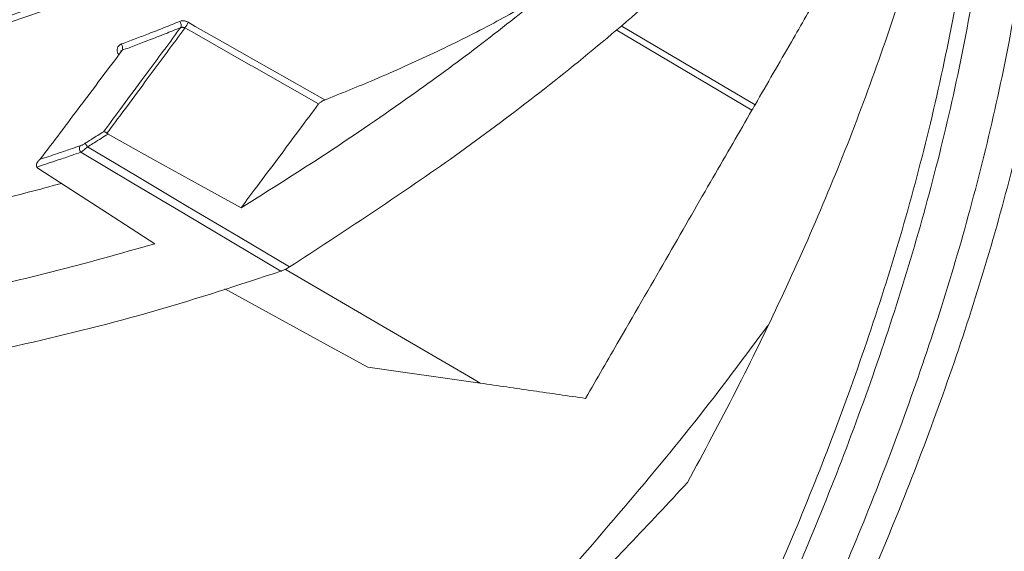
# Model space of a CAD drawing. Header units: millimetres. Extents: x 0 to 1118, y 0 to 864.
# Tile 58 of 256: x 227.75 to 238.13, y 388.45 to 394.05. Entities that reach past the tile are written whole.
import ezdxf

# ---------------------------------------------------------------- set-up
doc = ezdxf.new("R2010")
doc.units = ezdxf.units.MM

msp = doc.modelspace()

# ---------------------------------------------------------------- linework, layer by layer
at = {"color": 9, "linetype": 'Continuous', "lineweight": 0}
for p, q in [((235.467, 393.097), (234.036, 393.942)), ((234.089, 393.987), (235.5, 393.154))]:
    msp.add_line(p, q, dxfattribs=at)
at = {"color": 7, "linetype": 'Continuous', "lineweight": 15}
msp.add_line((232.603, 390.22), (231.417, 390.39), dxfattribs=at)
at = {"color": 9, "linetype": 'Continuous', "lineweight": 0, "flags": 128}
for points in [[(229.525, 394.023), (229.599, 393.98), (229.909, 393.804), (230.218, 393.628), (230.591, 393.416), (230.963, 393.204)], [(230.898, 393.162), (230.194, 393.563), (230.184, 393.568), (229.565, 393.921), (229.49, 393.963)], [(228.439, 392.748), (228.44, 392.745), (228.442, 392.742), (228.445, 392.738), (228.448, 392.733), (228.451, 392.728), (228.455, 392.722), (228.459, 392.716), (228.463, 392.709)], [(228.463, 392.709), (228.989, 392.396), (229.516, 392.083), (230.054, 391.764), (230.591, 391.444)], [(230.502, 391.4), (229.988, 391.705), (229.474, 392.011), (228.933, 392.332), (228.392, 392.654)]]:
    msp.add_lwpolyline(points, dxfattribs=at)
at = {"color": 7, "linetype": 'Continuous', "lineweight": 15, "flags": 128}
for points in [[(228.679, 392.845), (229.153, 392.582), (229.661, 392.299), (230.081, 392.066)], [(227.948, 392.48), (228.177, 392.331), (228.675, 392.01), (228.924, 391.85), (229.172, 391.689)], [(230.547, 391.419), (230.556, 391.414), (231.538, 390.841), (232.521, 390.268), (232.603, 390.22)], [(229.909, 391.214), (231.026, 390.604), (231.417, 390.39)]]:
    msp.add_lwpolyline(points, dxfattribs=at)
at = {"color": 9, "linetype": 'Continuous', "lineweight": 0}
for centre, radius, start, end in [((229.382, 393.991), 0.0675, 338.6858, 37.4164), ((228.779, 394.414), 0.842, 327.65, 332.35), ((228.764, 393.753), 0.0693, 338.2922, 35.6621), ((228.446, 392.694), 0.0672, 155.7329, 216.7127)]:
    msp.add_arc(centre, radius, start, end, dxfattribs=at)
for points, knots in [([(236.234, 401.654), (236.014, 401.361), (235.571, 400.773), (234.781, 399.974), (233.906, 399.237), (232.9, 398.535), (231.775, 397.881), (230.529, 397.28), (229.229, 396.755), (227.406, 396.134), (225.022, 395.509), (222.306, 394.997), (219.79, 394.639), (216.734, 394.294), (214.421, 394.115), (212.878, 393.996)], [0, 0, 0, 0, 0.046084, 0.092572, 0.140172, 0.188087, 0.243469, 0.298866, 0.355204, 0.41155, 0.528008, 0.645126, 0.733693, 0.822352, 1, 1, 1, 1]), ([(217.695, 393.476), (218.087, 393.515), (219.407, 393.646), (221.636, 393.926), (224.354, 394.395), (226.799, 394.986), (228.963, 395.687), (230.839, 396.484), (232.412, 397.386), (233.699, 398.341), (234.346, 399.01), (234.67, 399.344)], [0, 0, 0, 0, 0.061896, 0.208063, 0.354277, 0.500275, 0.612822, 0.725509, 0.837786, 0.918912, 1, 1, 1, 1]), ([(234.693, 399.29), (234.371, 398.956), (233.723, 398.285), (232.567, 397.428), (231.304, 396.674), (229.937, 396.023), (228.496, 395.465), (226.856, 394.948), (225.028, 394.488), (223.009, 394.09), (220.954, 393.773), (219.261, 393.567), (218.256, 393.465), (217.95, 393.434)], [0, 0, 0, 0, 0.081835, 0.164684, 0.249272, 0.333893, 0.420433, 0.506991, 0.61754, 0.728112, 0.839585, 0.951067, 1, 1, 1, 1]), ([(237.951, 284.992), (237.938, 285.762), (237.913, 287.303), (237.7, 290.288), (237.254, 293.942), (236.472, 298.235), (235.484, 302.49), (234.321, 306.699), (233.011, 310.866), (231.58, 314.995), (229.546, 320.463), (227.654, 325.207), (225.806, 329.975), (224.517, 333.423), (223.344, 336.929), (222.52, 339.792), (221.978, 341.954), (221.523, 344.127), (221.166, 346.31), (220.913, 348.509), (220.774, 350.721), (220.756, 352.937), (220.865, 355.151), (221.105, 357.357), (221.479, 359.544), (221.987, 361.707), (222.626, 363.832), (223.389, 365.914), (224.264, 367.948), (225.234, 369.934), (226.284, 371.877), (227.759, 374.413), (229.699, 377.514), (231.749, 380.763), (233.428, 383.604), (234.663, 385.896), (235.71, 388.108), (236.565, 390.244), (237.261, 392.46), (237.686, 394.464), (237.906, 396.212), (237.936, 397.19), (237.951, 397.68)], [0, 0, 0, 0, 0.0193822, 0.0388004, 0.075345, 0.1120217, 0.1486283, 0.1853012, 0.2219431, 0.2586245, 0.2953262, 0.3688295, 0.387236, 0.4240983, 0.4615096, 0.4802981, 0.4991074, 0.5176371, 0.5361868, 0.5547781, 0.5733481, 0.5919726, 0.6105533, 0.6291427, 0.6478005, 0.6663925, 0.6850541, 0.7036351, 0.7221884, 0.740787, 0.7592835, 0.7777999, 0.8146582, 0.851371, 0.8745471, 0.8977545, 0.9169135, 0.9361394, 0.9556682, 0.9753594, 0.9876467, 1, 1, 1, 1]), ([(238.097, 397.684), (238.085, 397.192), (238.062, 396.206), (237.852, 394.467), (237.442, 392.482), (236.762, 390.267), (235.903, 388.093), (234.839, 385.836), (233.591, 383.517), (231.908, 380.671), (229.855, 377.419), (227.915, 374.322), (226.44, 371.792), (225.393, 369.856), (224.423, 367.877), (223.551, 365.851), (222.79, 363.78), (222.154, 361.665), (221.648, 359.515), (221.275, 357.336), (221.037, 355.141), (220.929, 352.936), (220.947, 350.729), (221.086, 348.528), (221.339, 346.335), (221.696, 344.161), (222.151, 341.995), (222.693, 339.839), (223.516, 336.982), (224.69, 333.482), (225.978, 330.039), (227.827, 325.273), (229.718, 320.527), (231.751, 315.056), (233.182, 310.922), (234.49, 306.75), (235.651, 302.534), (236.636, 298.275), (237.414, 293.97), (237.859, 290.308), (238.059, 287.309), (238.097, 285.764), (238.097, 284.991), (238.097, 284.991)], [0, 0, 0, 0, 0.0123807, 0.0248327, 0.0440771, 0.0633306, 0.0831137, 0.1029031, 0.1261369, 0.1494136, 0.1861536, 0.2229786, 0.2414313, 0.2599003, 0.278386, 0.2969128, 0.3154117, 0.3339172, 0.3524913, 0.3709937, 0.3895652, 0.4080629, 0.4265536, 0.4451007, 0.4635799, 0.4821029, 0.500572, 0.519309, 0.5380692, 0.5754123, 0.6122376, 0.6306355, 0.7041547, 0.7408734, 0.7776087, 0.8143, 0.8509716, 0.8877034, 0.924337, 0.9610886, 0.9805274, 0.9999999, 1, 1, 1, 1]), ([(238.555, 284.991), (238.555, 284.991), (238.555, 285.716), (238.507, 287.895), (238.209, 291.526), (237.571, 295.851), (236.701, 300.141), (235.639, 304.383), (234.411, 308.583), (233.047, 312.739), (231.57, 316.859), (230.011, 320.949), (228.403, 325.022), (226.791, 329.098), (225.233, 333.199), (223.807, 337.355), (222.808, 340.882), (222.171, 343.746), (221.788, 345.916), (221.509, 348.102), (221.343, 350.303), (221.298, 352.51), (221.381, 354.718), (221.595, 356.915), (221.945, 359.096), (222.431, 361.251), (223.05, 363.37), (223.799, 365.45), (224.662, 367.48), (225.626, 369.463), (226.671, 371.399), (228.146, 373.93), (230.094, 377.023), (232.168, 380.28), (233.882, 383.146), (235.142, 385.453), (236.198, 387.652), (237.055, 389.744), (237.764, 391.911), (238.237, 393.977), (238.508, 395.909), (238.539, 397.091), (238.555, 397.684)], [0, 0, 0, 0, 0, 0.018255, 0.054844, 0.0916, 0.128238, 0.164958, 0.201629, 0.238343, 0.275048, 0.311769, 0.348505, 0.38527, 0.422071, 0.458917, 0.495813, 0.51427, 0.532739, 0.551249, 0.56973, 0.588266, 0.606756, 0.62531, 0.643805, 0.662301, 0.680869, 0.699355, 0.717902, 0.736369, 0.754811, 0.773274, 0.810081, 0.846802, 0.870446, 0.894122, 0.912941, 0.93182, 0.950971, 0.970267, 0.985078, 1, 1, 1, 1]), ([(238.908, 397.682), (238.889, 397.082), (238.85, 395.88), (238.566, 393.934), (238.079, 391.861), (237.357, 389.683), (236.48, 387.562), (235.399, 385.336), (234.119, 383.013), (232.39, 380.146), (230.303, 376.894), (228.348, 373.809), (226.87, 371.289), (225.825, 369.362), (224.862, 367.391), (224, 365.373), (223.254, 363.307), (222.637, 361.199), (222.152, 359.057), (221.805, 356.889), (221.593, 354.705), (221.511, 352.51), (221.557, 350.315), (221.724, 348.126), (222.005, 345.95), (222.39, 343.79), (223.029, 340.938), (224.034, 337.424), (225.467, 333.282), (227.032, 329.191), (228.654, 325.121), (230.272, 321.05), (231.841, 316.959), (233.329, 312.836), (234.704, 308.674), (235.942, 304.467), (237.016, 300.213), (237.897, 295.911), (238.544, 291.566), (238.863, 287.916), (238.897, 285.721), (238.908, 284.991)], [0, 0, 0, 0, 0.0151052, 0.0302135, 0.0493734, 0.0685948, 0.0878524, 0.1070619, 0.1307913, 0.1545261, 0.1912488, 0.2279761, 0.2463528, 0.2647277, 0.2830942, 0.3014952, 0.3198943, 0.3383011, 0.3567075, 0.3750776, 0.393479, 0.4118812, 0.4302759, 0.4486715, 0.4670576, 0.4854449, 0.5038098, 0.54055, 0.5772798, 0.614004, 0.6507265, 0.6874493, 0.7241836, 0.7609161, 0.7976672, 0.8344158, 0.8711927, 0.9079655, 0.9448022, 0.9816285, 1, 1, 1, 1]), ([(211.086, 391.904), (212.577, 391.985), (215.561, 392.147), (219.572, 392.479), (223.093, 392.966), (225.567, 393.481), (227.43, 394.011), (228.721, 394.46), (229.965, 394.977), (230.734, 395.397), (231.119, 395.606)], [0, 0, 0, 0, 0.2115026, 0.4231329, 0.5736117, 0.7247465, 0.7937813, 0.8628058, 0.9314121, 1, 1, 1, 1]), ([(231.133, 395.543), (230.751, 395.335), (229.986, 394.917), (228.745, 394.399), (227.448, 393.948), (225.58, 393.416), (223.099, 392.899), (219.577, 392.412), (215.559, 392.078), (212.574, 391.917), (211.081, 391.836)], [0, 0, 0, 0, 0.068074, 0.136165, 0.205835, 0.275515, 0.425909, 0.577137, 0.788424, 1, 1, 1, 1]), ([(228.821, 393.794), (228.868, 393.812), (228.964, 393.847), (229.114, 393.905), (229.272, 393.966), (229.381, 394.01), (229.435, 394.032)], [0, 0, 0, 0, 0.23138, 0.46277, 0.731376, 1, 1, 1, 1]), ([(229.525, 394.023), (229.52, 394.025), (229.511, 394.03), (229.496, 394.035), (229.48, 394.038), (229.464, 394.039), (229.449, 394.037), (229.44, 394.034), (229.435, 394.032)], [0, 0, 0, 0, 0.1559847, 0.3158209, 0.4844169, 0.6579043, 0.8265075, 1, 1, 1, 1]), ([(228.633, 392.87), (228.69, 392.948), (228.824, 393.127), (229.067, 393.456), (229.28, 393.743), (229.416, 393.929), (229.445, 393.967)], [0, 0, 0, 0, 0.206821, 0.481323, 0.893157, 1, 1, 1, 1]), ([(229.49, 393.963), (229.461, 393.924), (229.324, 393.738), (229.11, 393.45), (228.864, 393.117), (228.728, 392.934), (228.668, 392.853)], [0, 0, 0, 0, 0.107672, 0.514784, 0.786137, 1, 1, 1, 1]), ([(229.445, 393.967), (229.39, 393.945), (229.281, 393.9), (229.123, 393.839), (228.972, 393.781), (228.877, 393.746), (228.829, 393.728)], [0, 0, 0, 0, 0.268615, 0.537247, 0.768618, 1, 1, 1, 1]), ([(229.445, 393.967), (229.447, 393.968), (229.452, 393.969), (229.459, 393.97), (229.467, 393.97), (229.475, 393.969), (229.483, 393.967), (229.488, 393.964), (229.49, 393.963)], [0, 0, 0, 0, 0.168662, 0.342184, 0.51083, 0.684335, 0.840251, 1, 1, 1, 1]), ([(228.821, 393.794), (228.818, 393.793), (228.807, 393.788), (228.79, 393.775), (228.777, 393.751), (228.774, 393.723), (228.78, 393.698), (228.79, 393.684), (228.793, 393.68)], [0, 0, 0, 0, 0.0569471, 0.2664904, 0.4758001, 0.685019, 0.8943316, 1, 1, 1, 1]), ([(228.439, 392.748), (228.446, 392.752), (228.469, 392.767), (228.513, 392.794), (228.571, 392.831), (228.612, 392.857), (228.633, 392.87)], [0, 0, 0, 0, 0.108994, 0.357863, 0.678931, 1, 1, 1, 1]), ([(228.679, 392.845), (228.655, 392.83), (228.606, 392.799), (228.539, 392.757), (228.491, 392.727), (228.468, 392.712), (228.463, 392.709)], [0, 0, 0, 0, 0.338843, 0.677687, 0.932028, 1, 1, 1, 1]), ([(227.964, 392.579), (227.994, 392.589), (228.056, 392.609), (228.162, 392.644), (228.271, 392.682), (228.35, 392.709), (228.385, 392.721)], [0, 0, 0, 0, 0.218179, 0.436361, 0.749972, 1, 1, 1, 1]), ([(228.439, 392.748), (228.438, 392.747), (228.433, 392.744), (228.423, 392.739), (228.411, 392.732), (228.398, 392.726), (228.389, 392.723), (228.385, 392.721)], [0, 0, 0, 0, 0.060707, 0.279245, 0.502575, 0.748449, 1, 1, 1, 1]), ([(228.392, 392.654), (228.398, 392.657), (228.408, 392.664), (228.425, 392.677), (228.442, 392.691), (228.455, 392.702), (228.462, 392.708), (228.463, 392.709)], [0, 0, 0, 0, 0.243061, 0.492951, 0.71275, 0.937931, 1, 1, 1, 1]), ([(228.392, 392.654), (228.36, 392.642), (228.281, 392.615), (228.165, 392.575), (228.042, 392.534), (227.967, 392.51), (227.929, 392.497)], [0, 0, 0, 0, 0.2087721, 0.514248, 0.7571208, 1, 1, 1, 1])]:
    msp.add_open_spline(points, degree=3, knots=knots, dxfattribs=at)
at = {"color": 7, "linetype": 'Continuous', "lineweight": 15}
for points, knots in [([(234.932, 399.736), (234.802, 399.59), (234.421, 399.164), (233.714, 398.518), (232.787, 397.82), (231.779, 397.197), (230.376, 396.473), (228.533, 395.737), (226.211, 395.057), (223.797, 394.531), (221.403, 394.145), (219.072, 393.86), (216.059, 393.573), (213.78, 393.426), (212.26, 393.328)], [0, 0, 0, 0, 0.0262854, 0.0768738, 0.1274754, 0.1794233, 0.2313824, 0.3311188, 0.4309286, 0.5331628, 0.6354252, 0.7264754, 0.817533, 1, 1, 1, 1]), ([(234.788, 389.173), (234.959, 389.493), (235.302, 390.132), (235.779, 391.11), (236.223, 392.104), (236.756, 393.442), (237.33, 395.155), (237.602, 396.568), (237.738, 397.278)], [0, 0, 0, 0, 0.1254742, 0.2510707, 0.3765522, 0.5022205, 0.7498908, 1, 1, 1, 1]), ([(236.936, 396.864), (236.717, 396.603), (236.267, 396.067), (235.534, 395.302), (234.756, 394.558), (233.69, 393.63), (232.316, 392.567), (231.162, 391.816), (230.591, 391.444)], [0, 0, 0, 0, 0.122023, 0.250631, 0.378872, 0.507381, 0.756275, 1, 1, 1, 1]), ([(231.979, 396.335), (231.514, 396.049), (230.583, 395.475), (229.035, 394.804), (227.584, 394.302), (225.777, 393.794), (223.591, 393.325), (220.83, 392.918), (218.581, 392.687), (217.259, 392.583), (216.878, 392.553)], [0, 0, 0, 0, 0.111021, 0.222361, 0.333573, 0.409943, 0.583143, 0.7566, 0.930008, 1, 1, 1, 1]), ([(217.156, 392.557), (217.453, 392.581), (218.692, 392.681), (220.86, 392.902), (223.623, 393.31), (225.811, 393.78), (227.621, 394.288), (229.075, 394.791), (230.627, 395.465), (231.56, 396.039), (232.026, 396.326)], [0, 0, 0, 0, 0.055419, 0.231457, 0.407544, 0.583371, 0.660944, 0.773984, 0.887154, 1, 1, 1, 1]), ([(236.194, 394.356), (236.09, 394.176), (235.859, 393.775), (235.628, 393.375), (235.5, 393.154)], [0, 0, 0, 0, 0.449506, 1, 1, 1, 1]), ([(233.272, 394.311), (233.041, 394.127), (232.583, 393.763), (231.821, 393.208), (230.992, 392.638), (230.384, 392.257), (230.081, 392.066)], [0, 0, 0, 0, 0.22686, 0.449274, 0.724486, 1, 1, 1, 1]), ([(230.963, 393.204), (231.14, 393.275), (231.528, 393.431), (232.112, 393.694), (232.698, 393.983), (233.068, 394.192), (233.245, 394.291)], [0, 0, 0, 0, 0.22334, 0.489192, 0.756071, 1, 1, 1, 1]), ([(228.829, 393.728), (228.755, 393.63), (228.609, 393.435), (228.39, 393.145), (228.176, 392.86), (228.034, 392.672), (227.964, 392.579)], [0, 0, 0, 0, 0.260793, 0.521623, 0.760797, 1, 1, 1, 1]), ([(228.813, 393.715), (228.813, 393.716), (228.816, 393.721), (228.822, 393.725), (228.827, 393.727), (228.829, 393.728)], [0, 0, 0, 0, 0.113425, 0.810441, 1, 1, 1, 1]), ([(230.963, 393.204), (230.956, 393.201), (230.942, 393.195), (230.923, 393.184), (230.908, 393.172), (230.901, 393.166), (230.898, 393.162), (230.898, 393.162)], [0, 0, 0, 0, 0.297932, 0.58073, 0.775763, 0.971807, 1, 1, 1, 1]), ([(230.898, 393.162), (230.831, 393.072), (230.692, 392.884), (230.475, 392.594), (230.269, 392.318), (230.137, 392.141), (230.081, 392.066)], [0, 0, 0, 0, 0.251155, 0.525126, 0.799097, 1, 1, 1, 1]), ([(233.714, 390.06), (233.833, 390.267), (234.141, 390.799), (234.593, 391.582), (235.062, 392.394), (235.333, 392.865), (235.467, 393.097)], [0, 0, 0, 0, 0.178077, 0.457911, 0.731943, 1, 1, 1, 1]), ([(235.5, 393.154), (235.498, 393.149), (235.492, 393.14), (235.484, 393.125), (235.476, 393.112), (235.47, 393.102), (235.468, 393.099), (235.467, 393.097)], [0, 0, 0, 0, 0.21392, 0.427841, 0.641727, 0.855596, 1, 1, 1, 1]), ([(228.668, 392.853), (228.664, 392.857), (228.655, 392.864), (228.643, 392.869), (228.636, 392.87), (228.633, 392.87), (228.633, 392.87)], [0, 0, 0, 0, 0.3418838, 0.6827666, 0.984908, 1, 1, 1, 1]), ([(228.668, 392.853), (228.669, 392.852), (228.67, 392.851), (228.673, 392.849), (228.676, 392.847), (228.678, 392.846), (228.679, 392.845)], [0, 0, 0, 0, 0.245579, 0.493032, 0.745745, 1, 1, 1, 1]), ([(227.929, 392.497), (227.927, 392.501), (227.924, 392.508), (227.923, 392.523), (227.928, 392.541), (227.942, 392.561), (227.955, 392.573), (227.963, 392.579), (227.964, 392.579)], [0, 0, 0, 0, 0.132256, 0.263962, 0.446919, 0.704785, 0.992764, 1, 1, 1, 1]), ([(227.929, 392.497), (227.931, 392.495), (227.934, 392.491), (227.939, 392.486), (227.944, 392.482), (227.946, 392.481), (227.948, 392.48)], [0, 0, 0, 0, 0.319821, 0.648923, 0.823731, 1, 1, 1, 1]), ([(225.589, 391.754), (225.946, 391.822), (226.703, 391.966), (227.57, 392.157), (228.071, 392.293), (228.188, 392.325)], [0, 0, 0, 0, 0.407686, 0.862593, 1, 1, 1, 1]), ([(229.172, 391.689), (228.812, 391.587), (228.091, 391.383), (226.975, 391.13), (225.84, 390.909), (225.069, 390.789), (224.683, 390.729)], [0, 0, 0, 0, 0.24914, 0.498689, 0.749224, 1, 1, 1, 1]), ([(230.591, 391.444), (230.585, 391.44), (230.572, 391.432), (230.552, 391.421), (230.53, 391.411), (230.513, 391.404), (230.504, 391.401), (230.502, 391.4)], [0, 0, 0, 0, 0.2088801, 0.422123, 0.6688328, 0.9213735, 1, 1, 1, 1]), ([(230.502, 391.4), (230.062, 391.256), (229.183, 390.967), (227.325, 390.504), (224.947, 390.072), (222.028, 389.732), (219.099, 389.514), (216.195, 389.375), (214.268, 389.303), (213.334, 389.269)], [0, 0, 0, 0, 0.084556, 0.169125, 0.342732, 0.508916, 0.675475, 0.842544, 1, 1, 1, 1]), ([(235.634, 390.827), (235.448, 390.576), (234.729, 389.605), (233.936, 388.693), (233.348, 388.017)], [0, 0, 0, 0, 0.258802, 1, 1, 1, 1]), ([(233.714, 390.06), (233.529, 390.086), (233.16, 390.139), (232.789, 390.193), (232.603, 390.22)], [0, 0, 0, 0, 0.499981, 1, 1, 1, 1]), ([(215.694, 375.317), (216.275, 375.742), (217.438, 376.591), (219.892, 378.194), (222.839, 380.038), (226.209, 382.189), (228.791, 383.964), (230.771, 385.459), (232.201, 386.635), (233.565, 387.862), (234.38, 388.736), (234.788, 389.173)], [0, 0, 0, 0, 0.09138, 0.182789, 0.366063, 0.523323, 0.680743, 0.760181, 0.839609, 0.919816, 1, 1, 1, 1])]:
    msp.add_open_spline(points, degree=3, knots=knots, dxfattribs=at)

doc.saveas('drawing.dxf')
